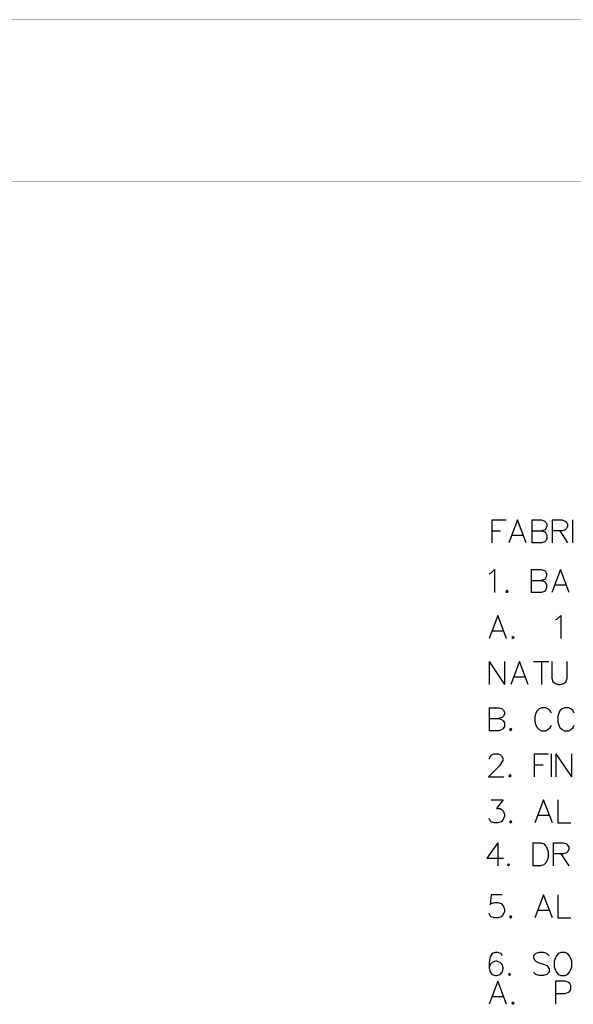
# Model space of a CAD drawing. Header units: millimetres. Extents: x 0 to 559, y 0 to 433.
# Tile 58 of 65: x 280 to 341, y 324 to 433. Entities that reach past the tile are written whole.
import ezdxf

# ---------------------------------------------------------------- set-up
doc = ezdxf.new("R2010")
doc.units = ezdxf.units.MM
doc.layers.add('KeepOutLayer', color=6, linetype='Continuous')
doc.layers.add('Mechanical7', color=56, linetype='Continuous')

msp = doc.modelspace()

# ---------------------------------------------------------------- linework, layer by layer
at = {"layer": 'KeepOutLayer', "const_width": 0.0254}
for points in [[(0.48, 432.76), (559.28, 432.76)], [(0.48, 432.76), (559.28, 432.76)], [(69.06, 414.98), (544.04, 414.98)], [(69.06, 414.98), (544.04, 414.98)]]:
    msp.add_lwpolyline(points, dxfattribs=at)
at = {"layer": 'Mechanical7'}
for p, q in [((332.47, 377.62), (332.47, 375.08)), ((332.47, 377.62), (334.04, 377.62)), ((335.3, 377.62), (334.33, 375.08)), ((336.27, 375.08), (335.3, 377.62)), ((336.86, 377.62), (336.86, 375.08)), ((336.86, 377.62), (337.95, 377.62)), ((337.95, 377.62), (338.31, 377.5)), ((338.31, 377.5), (338.43, 377.38)), ((338.43, 377.38), (338.55, 377.14)), ((338.55, 376.9), (338.43, 376.66)), ((338.55, 377.14), (338.55, 376.9)), ((339.12, 377.62), (339.12, 375.08)), ((339.12, 377.62), (340.21, 377.62)), ((340.21, 377.62), (340.57, 377.5)), ((340.57, 377.5), (340.69, 377.38)), ((340.69, 377.38), (340.81, 377.14)), ((340.81, 376.9), (340.69, 376.66)), ((340.81, 377.14), (340.81, 376.9)), ((341.38, 377.62), (341.38, 375.08)), ((332.47, 376.41), (333.44, 376.41)), ((334.7, 375.93), (335.91, 375.93)), ((336.86, 376.41), (337.95, 376.41)), ((338.31, 376.53), (337.95, 376.41)), ((337.95, 376.41), (338.31, 376.29)), ((338.43, 376.66), (338.31, 376.53)), ((338.31, 376.29), (338.43, 376.17)), ((338.43, 376.17), (338.55, 375.93)), ((338.55, 375.93), (338.55, 375.57)), ((340.21, 376.41), (339.12, 376.41)), ((339.97, 376.41), (340.81, 375.08)), ((340.57, 376.53), (340.21, 376.41)), ((340.69, 376.66), (340.57, 376.53)), ((337.95, 375.08), (336.86, 375.08)), ((338.31, 375.2), (337.95, 375.08)), ((338.43, 375.32), (338.31, 375.2)), ((338.55, 375.57), (338.43, 375.32)), ((332.16, 371.68), (332.4, 371.8)), ((332.16, 371.68), (332.4, 371.8)), ((332.4, 371.8), (332.76, 372.16)), ((332.4, 371.8), (332.76, 372.16)), ((332.76, 372.16), (332.76, 369.62)), ((332.76, 372.16), (332.76, 369.62)), ((336.81, 372.16), (336.81, 369.62)), ((336.81, 372.16), (337.9, 372.16)), ((336.81, 372.16), (336.81, 369.62)), ((336.81, 372.16), (337.9, 372.16)), ((337.9, 372.16), (338.26, 372.04)), ((337.9, 372.16), (338.26, 372.04)), ((338.26, 372.04), (338.39, 371.92)), ((338.26, 372.04), (338.39, 371.92)), ((338.39, 371.92), (338.51, 371.68)), ((338.39, 371.92), (338.51, 371.68)), ((338.51, 371.43), (338.39, 371.19)), ((338.51, 371.43), (338.39, 371.19)), ((338.51, 371.68), (338.51, 371.43)), ((338.51, 371.68), (338.51, 371.43)), ((340.04, 372.16), (339.08, 369.62)), ((340.04, 372.16), (339.08, 369.62)), ((341.01, 369.62), (340.04, 372.16)), ((341.01, 369.62), (340.04, 372.16)), ((336.81, 370.95), (337.9, 370.95)), ((336.81, 370.95), (337.9, 370.95)), ((338.26, 371.07), (337.9, 370.95)), ((338.26, 371.07), (337.9, 370.95)), ((337.9, 370.95), (338.26, 370.83)), ((337.9, 370.95), (338.26, 370.83)), ((338.39, 371.19), (338.26, 371.07)), ((338.39, 371.19), (338.26, 371.07)), ((338.26, 370.83), (338.39, 370.71)), ((338.26, 370.83), (338.39, 370.71)), ((338.39, 370.71), (338.51, 370.47)), ((338.39, 370.71), (338.51, 370.47)), ((338.51, 370.47), (338.51, 370.1)), ((338.51, 370.47), (338.51, 370.1)), ((339.44, 370.47), (340.65, 370.47)), ((339.44, 370.47), (340.65, 370.47)), ((334.14, 369.86), (334.02, 369.74)), ((334.14, 369.86), (334.02, 369.74)), ((334.02, 369.74), (334.14, 369.62)), ((334.02, 369.74), (334.14, 369.62)), ((334.26, 369.74), (334.14, 369.86)), ((334.26, 369.74), (334.14, 369.86)), ((334.14, 369.62), (334.26, 369.74)), ((334.14, 369.62), (334.26, 369.74)), ((337.9, 369.62), (336.81, 369.62)), ((337.9, 369.62), (336.81, 369.62)), ((338.26, 369.74), (337.9, 369.62)), ((338.26, 369.74), (337.9, 369.62)), ((338.39, 369.86), (338.26, 369.74)), ((338.39, 369.86), (338.26, 369.74)), ((338.51, 370.1), (338.39, 369.86)), ((338.51, 370.1), (338.39, 369.86)), ((333.13, 367.08), (332.16, 364.54)), ((333.13, 367.08), (332.16, 364.54)), ((334.09, 364.54), (333.13, 367.08)), ((334.09, 364.54), (333.13, 367.08)), ((339.72, 366.72), (340.08, 367.08)), ((339.72, 366.72), (340.08, 367.08)), ((340.08, 367.08), (340.08, 364.54)), ((340.08, 367.08), (340.08, 364.54)), ((339.47, 366.6), (339.72, 366.72)), ((339.47, 366.6), (339.72, 366.72)), ((332.52, 365.39), (333.73, 365.39)), ((332.52, 365.39), (333.73, 365.39)), ((334.81, 364.78), (334.69, 364.66)), ((334.81, 364.78), (334.69, 364.66)), ((334.93, 364.66), (334.81, 364.78)), ((334.93, 364.66), (334.81, 364.78)), ((334.69, 364.66), (334.81, 364.54)), ((334.69, 364.66), (334.81, 364.54)), ((334.81, 364.54), (334.93, 364.66)), ((334.81, 364.54), (334.93, 364.66)), ((332.16, 362), (332.16, 359.46)), ((332.16, 362), (333.85, 359.46)), ((332.16, 362), (332.16, 359.46)), ((332.16, 362), (333.85, 359.46)), ((333.85, 362), (333.85, 359.46)), ((333.85, 362), (333.85, 359.46)), ((335.52, 362), (334.55, 359.46)), ((335.52, 362), (334.55, 359.46)), ((336.49, 359.46), (335.52, 362)), ((336.49, 359.46), (335.52, 362)), ((337.08, 362), (338.77, 362)), ((337.08, 362), (338.77, 362)), ((337.93, 362), (337.93, 359.46)), ((337.93, 362), (337.93, 359.46)), ((339.08, 362), (339.08, 360.19)), ((339.08, 362), (339.08, 360.19)), ((340.77, 360.19), (340.77, 362)), ((340.77, 360.19), (340.77, 362)), ((334.92, 360.31), (336.12, 360.31)), ((334.92, 360.31), (336.12, 360.31)), ((339.08, 360.19), (339.2, 359.82)), ((339.08, 360.19), (339.2, 359.82)), ((339.2, 359.82), (339.44, 359.58)), ((339.2, 359.82), (339.44, 359.58)), ((339.44, 359.58), (339.8, 359.46)), ((339.44, 359.58), (339.8, 359.46)), ((339.8, 359.46), (340.04, 359.46)), ((339.8, 359.46), (340.04, 359.46)), ((340.04, 359.46), (340.41, 359.58)), ((340.04, 359.46), (340.41, 359.58)), ((340.41, 359.58), (340.65, 359.82)), ((340.41, 359.58), (340.65, 359.82)), ((340.65, 359.82), (340.77, 360.19)), ((340.65, 359.82), (340.77, 360.19)), ((332.16, 356.92), (332.16, 354.38)), ((332.16, 356.92), (333.25, 356.92)), ((332.16, 356.92), (332.16, 354.38)), ((332.16, 356.92), (333.25, 356.92)), ((333.25, 356.92), (333.61, 356.8)), ((333.25, 356.92), (333.61, 356.8)), ((333.61, 356.8), (333.73, 356.68)), ((333.61, 356.8), (333.73, 356.68)), ((333.73, 356.68), (333.85, 356.44)), ((333.73, 356.68), (333.85, 356.44)), ((333.85, 356.19), (333.73, 355.95)), ((333.85, 356.19), (333.73, 355.95)), ((333.85, 356.44), (333.85, 356.19)), ((333.85, 356.44), (333.85, 356.19)), ((337.33, 356.31), (337.21, 355.95)), ((337.33, 356.31), (337.21, 355.95)), ((337.45, 356.56), (337.33, 356.31)), ((337.45, 356.56), (337.33, 356.31)), ((337.7, 356.8), (337.45, 356.56)), ((337.7, 356.8), (337.45, 356.56)), ((337.94, 356.92), (337.7, 356.8)), ((337.94, 356.92), (337.7, 356.8)), ((338.42, 356.92), (337.94, 356.92)), ((338.42, 356.92), (337.94, 356.92)), ((338.66, 356.8), (338.42, 356.92)), ((338.66, 356.8), (338.42, 356.92)), ((338.91, 356.56), (338.66, 356.8)), ((338.91, 356.56), (338.66, 356.8)), ((339.03, 356.31), (338.91, 356.56)), ((339.03, 356.31), (338.91, 356.56)), ((339.86, 356.31), (339.74, 355.95)), ((339.86, 356.31), (339.74, 355.95)), ((339.98, 356.56), (339.86, 356.31)), ((339.98, 356.56), (339.86, 356.31)), ((340.22, 356.8), (339.98, 356.56)), ((340.22, 356.8), (339.98, 356.56)), ((340.47, 356.92), (340.22, 356.8)), ((340.47, 356.92), (340.22, 356.8)), ((340.95, 356.92), (340.47, 356.92)), ((340.95, 356.92), (340.47, 356.92)), ((341.19, 356.8), (340.95, 356.92)), ((341.19, 356.8), (340.95, 356.92)), ((341.43, 356.56), (341.19, 356.8)), ((341.43, 356.56), (341.19, 356.8)), ((341.55, 356.31), (341.43, 356.56)), ((341.55, 356.31), (341.43, 356.56)), ((332.16, 355.71), (333.25, 355.71)), ((332.16, 355.71), (333.25, 355.71)), ((333.61, 355.83), (333.25, 355.71)), ((333.61, 355.83), (333.25, 355.71)), ((333.25, 355.71), (333.61, 355.59)), ((333.25, 355.71), (333.61, 355.59)), ((333.73, 355.95), (333.61, 355.83)), ((333.73, 355.95), (333.61, 355.83)), ((333.61, 355.59), (333.73, 355.47)), ((333.61, 355.59), (333.73, 355.47)), ((333.73, 355.47), (333.85, 355.23)), ((333.73, 355.47), (333.85, 355.23)), ((333.85, 355.23), (333.85, 354.86)), ((333.85, 355.23), (333.85, 354.86)), ((337.21, 355.95), (337.21, 355.35)), ((337.21, 355.95), (337.21, 355.35)), ((337.21, 355.35), (337.33, 354.98)), ((337.21, 355.35), (337.33, 354.98)), ((339.74, 355.95), (339.74, 355.35)), ((339.74, 355.95), (339.74, 355.35)), ((339.74, 355.35), (339.86, 354.98)), ((339.74, 355.35), (339.86, 354.98)), ((333.25, 354.38), (332.16, 354.38)), ((333.25, 354.38), (332.16, 354.38)), ((333.61, 354.5), (333.25, 354.38)), ((333.61, 354.5), (333.25, 354.38)), ((333.73, 354.62), (333.61, 354.5)), ((333.73, 354.62), (333.61, 354.5)), ((333.85, 354.86), (333.73, 354.62)), ((333.85, 354.86), (333.73, 354.62)), ((334.54, 354.62), (334.42, 354.5)), ((334.54, 354.62), (334.42, 354.5)), ((334.42, 354.5), (334.54, 354.38)), ((334.42, 354.5), (334.54, 354.38)), ((334.66, 354.5), (334.54, 354.62)), ((334.66, 354.5), (334.54, 354.62)), ((334.54, 354.38), (334.66, 354.5)), ((334.54, 354.38), (334.66, 354.5)), ((337.33, 354.98), (337.45, 354.74)), ((337.33, 354.98), (337.45, 354.74)), ((337.45, 354.74), (337.7, 354.5)), ((337.45, 354.74), (337.7, 354.5)), ((337.7, 354.5), (337.94, 354.38)), ((337.7, 354.5), (337.94, 354.38)), ((337.94, 354.38), (338.42, 354.38)), ((337.94, 354.38), (338.42, 354.38)), ((338.42, 354.38), (338.66, 354.5)), ((338.42, 354.38), (338.66, 354.5)), ((338.66, 354.5), (338.91, 354.74)), ((338.66, 354.5), (338.91, 354.74)), ((338.91, 354.74), (339.03, 354.98)), ((338.91, 354.74), (339.03, 354.98)), ((339.86, 354.98), (339.98, 354.74)), ((339.86, 354.98), (339.98, 354.74)), ((339.98, 354.74), (340.22, 354.5)), ((339.98, 354.74), (340.22, 354.5)), ((340.22, 354.5), (340.47, 354.38)), ((340.22, 354.5), (340.47, 354.38)), ((340.47, 354.38), (340.95, 354.38)), ((340.47, 354.38), (340.95, 354.38)), ((340.95, 354.38), (341.19, 354.5)), ((340.95, 354.38), (341.19, 354.5)), ((341.19, 354.5), (341.43, 354.74)), ((341.19, 354.5), (341.43, 354.74)), ((341.43, 354.74), (341.55, 354.98)), ((341.43, 354.74), (341.55, 354.98)), ((332.46, 351.72), (332.7, 351.84)), ((332.46, 351.72), (332.7, 351.84)), ((332.7, 351.84), (333.18, 351.84)), ((332.7, 351.84), (333.18, 351.84)), ((333.18, 351.84), (333.43, 351.72)), ((333.18, 351.84), (333.43, 351.72)), ((337.15, 351.84), (337.15, 349.3)), ((337.15, 351.84), (338.72, 351.84)), ((337.15, 351.84), (337.15, 349.3)), ((337.15, 351.84), (338.72, 351.84)), ((339.01, 351.84), (339.01, 349.3)), ((339.01, 351.84), (339.01, 349.3)), ((339.54, 351.84), (339.54, 349.3)), ((339.54, 351.84), (341.24, 349.3)), ((339.54, 351.84), (339.54, 349.3)), ((339.54, 351.84), (341.24, 349.3)), ((341.24, 351.84), (341.24, 349.3)), ((341.24, 351.84), (341.24, 349.3)), ((332.22, 351.36), (332.34, 351.6)), ((332.22, 351.36), (332.34, 351.6)), ((332.22, 351.23), (332.22, 351.36)), ((332.22, 351.23), (332.22, 351.36)), ((332.34, 351.6), (332.46, 351.72)), ((332.34, 351.6), (332.46, 351.72)), ((333.55, 350.87), (333.3, 350.51)), ((333.55, 350.87), (333.3, 350.51)), ((333.43, 351.72), (333.55, 351.6)), ((333.43, 351.72), (333.55, 351.6)), ((333.55, 351.6), (333.67, 351.36)), ((333.55, 351.6), (333.67, 351.36)), ((333.67, 351.11), (333.55, 350.87)), ((333.67, 351.11), (333.55, 350.87)), ((333.67, 351.36), (333.67, 351.11)), ((333.67, 351.36), (333.67, 351.11)), ((333.3, 350.51), (332.09, 349.3)), ((333.3, 350.51), (332.09, 349.3)), ((337.15, 350.63), (338.12, 350.63)), ((337.15, 350.63), (338.12, 350.63)), ((332.09, 349.3), (333.79, 349.3)), ((332.09, 349.3), (333.79, 349.3)), ((334.48, 349.54), (334.36, 349.42)), ((334.48, 349.54), (334.36, 349.42)), ((334.36, 349.42), (334.48, 349.3)), ((334.36, 349.42), (334.48, 349.3)), ((334.6, 349.42), (334.48, 349.54)), ((334.6, 349.42), (334.48, 349.54)), ((334.48, 349.3), (334.6, 349.42)), ((334.48, 349.3), (334.6, 349.42)), ((332.4, 346.76), (333.73, 346.76)), ((332.4, 346.76), (333.73, 346.76)), ((333.73, 346.76), (333, 345.79)), ((333.73, 346.76), (333, 345.79)), ((338.18, 346.76), (337.21, 344.22)), ((338.18, 346.76), (337.21, 344.22)), ((339.15, 344.22), (338.18, 346.76)), ((339.15, 344.22), (338.18, 346.76)), ((339.74, 346.76), (339.74, 344.22)), ((339.74, 346.76), (339.74, 344.22)), ((333, 345.79), (333.37, 345.79)), ((333, 345.79), (333.37, 345.79)), ((333.37, 345.79), (333.61, 345.67)), ((333.37, 345.79), (333.61, 345.67)), ((333.61, 345.67), (333.73, 345.55)), ((333.61, 345.67), (333.73, 345.55)), ((333.73, 345.55), (333.85, 345.19)), ((333.73, 345.55), (333.85, 345.19)), ((332.28, 344.46), (332.16, 344.7)), ((332.28, 344.46), (332.16, 344.7)), ((332.4, 344.34), (332.28, 344.46)), ((332.4, 344.34), (332.28, 344.46)), ((332.76, 344.22), (332.4, 344.34)), ((332.76, 344.22), (332.4, 344.34)), ((333.13, 344.22), (332.76, 344.22)), ((333.13, 344.22), (332.76, 344.22)), ((333.49, 344.34), (333.13, 344.22)), ((333.49, 344.34), (333.13, 344.22)), ((333.73, 344.58), (333.49, 344.34)), ((333.73, 344.58), (333.49, 344.34)), ((333.85, 344.95), (333.73, 344.58)), ((333.85, 344.95), (333.73, 344.58)), ((333.85, 345.19), (333.85, 344.95)), ((333.85, 345.19), (333.85, 344.95)), ((334.54, 344.46), (334.42, 344.34)), ((334.54, 344.46), (334.42, 344.34)), ((334.42, 344.34), (334.54, 344.22)), ((334.42, 344.34), (334.54, 344.22)), ((334.66, 344.34), (334.54, 344.46)), ((334.66, 344.34), (334.54, 344.46)), ((334.54, 344.22), (334.66, 344.34)), ((334.54, 344.22), (334.66, 344.34)), ((337.58, 345.07), (338.78, 345.07)), ((337.58, 345.07), (338.78, 345.07)), ((339.74, 344.22), (341.19, 344.22)), ((339.74, 344.22), (341.19, 344.22)), ((333.14, 342.01), (331.93, 340.32)), ((333.14, 342.01), (331.93, 340.32)), ((333.14, 342.01), (333.14, 339.47)), ((333.14, 342.01), (333.14, 339.47)), ((336.98, 342.01), (336.98, 339.47)), ((336.98, 342.01), (337.83, 342.01)), ((336.98, 342.01), (336.98, 339.47)), ((336.98, 342.01), (337.83, 342.01)), ((337.83, 342.01), (338.19, 341.89)), ((337.83, 342.01), (338.19, 341.89)), ((339.24, 342.01), (339.24, 339.47)), ((339.24, 342.01), (340.33, 342.01)), ((339.24, 342.01), (339.24, 339.47)), ((339.24, 342.01), (340.33, 342.01)), ((340.33, 342.01), (340.7, 341.89)), ((340.33, 342.01), (340.7, 341.89)), ((338.19, 341.89), (338.43, 341.65)), ((338.19, 341.89), (338.43, 341.65)), ((338.43, 341.65), (338.56, 341.41)), ((338.43, 341.65), (338.56, 341.41)), ((338.56, 341.41), (338.68, 341.04)), ((338.56, 341.41), (338.68, 341.04)), ((338.68, 341.04), (338.68, 340.44)), ((338.68, 341.04), (338.68, 340.44)), ((340.7, 340.92), (340.33, 340.8)), ((340.7, 340.92), (340.33, 340.8)), ((340.7, 341.89), (340.82, 341.77)), ((340.7, 341.89), (340.82, 341.77)), ((340.82, 341.04), (340.7, 340.92)), ((340.82, 341.04), (340.7, 340.92)), ((340.82, 341.77), (340.94, 341.53)), ((340.82, 341.77), (340.94, 341.53)), ((340.94, 341.29), (340.82, 341.04)), ((340.94, 341.29), (340.82, 341.04)), ((340.94, 341.53), (340.94, 341.29)), ((340.94, 341.53), (340.94, 341.29)), ((331.93, 340.32), (333.74, 340.32)), ((331.93, 340.32), (333.74, 340.32)), ((338.43, 339.83), (338.19, 339.59)), ((338.43, 339.83), (338.19, 339.59)), ((338.56, 340.08), (338.43, 339.83)), ((338.56, 340.08), (338.43, 339.83)), ((338.68, 340.44), (338.56, 340.08)), ((338.68, 340.44), (338.56, 340.08)), ((340.33, 340.8), (339.24, 340.8)), ((340.33, 340.8), (339.24, 340.8)), ((340.09, 340.8), (340.94, 339.47)), ((340.09, 340.8), (340.94, 339.47)), ((334.31, 339.71), (334.19, 339.59)), ((334.31, 339.71), (334.19, 339.59)), ((334.19, 339.59), (334.31, 339.47)), ((334.19, 339.59), (334.31, 339.47)), ((334.43, 339.59), (334.31, 339.71)), ((334.43, 339.59), (334.31, 339.71)), ((334.31, 339.47), (334.43, 339.59)), ((334.31, 339.47), (334.43, 339.59)), ((337.83, 339.47), (336.98, 339.47)), ((337.83, 339.47), (336.98, 339.47)), ((338.19, 339.59), (337.83, 339.47)), ((338.19, 339.59), (337.83, 339.47)), ((332.4, 336.28), (332.28, 335.19)), ((333.61, 336.28), (332.4, 336.28)), ((338.18, 336.28), (337.22, 333.74)), ((339.15, 333.74), (338.18, 336.28)), ((339.74, 336.28), (339.74, 333.74)), ((332.28, 335.19), (332.4, 335.31)), ((332.4, 335.31), (332.77, 335.43)), ((332.77, 335.43), (333.13, 335.43)), ((333.13, 335.43), (333.49, 335.31)), ((333.49, 335.31), (333.73, 335.07)), ((333.73, 335.07), (333.85, 334.7)), ((333.85, 334.46), (333.73, 334.1)), ((333.85, 334.7), (333.85, 334.46)), ((337.58, 334.58), (338.79, 334.58)), ((332.28, 333.98), (332.16, 334.22)), ((332.4, 333.86), (332.28, 333.98)), ((332.77, 333.74), (332.4, 333.86)), ((333.13, 333.74), (332.77, 333.74)), ((333.49, 333.86), (333.13, 333.74)), ((333.73, 334.1), (333.49, 333.86)), ((334.54, 333.98), (334.42, 333.86)), ((334.42, 333.86), (334.54, 333.74)), ((334.66, 333.86), (334.54, 333.98)), ((334.54, 333.74), (334.66, 333.86)), ((339.74, 333.74), (341.19, 333.74)), ((332.28, 329.44), (332.16, 328.84)), ((332.52, 329.81), (332.28, 329.44)), ((332.89, 329.93), (332.52, 329.81)), ((332.89, 328.96), (332.52, 328.84)), ((333.13, 329.93), (332.89, 329.93)), ((333.01, 328.96), (332.89, 328.96)), ((333.37, 328.84), (333.01, 328.96)), ((333.49, 329.81), (333.13, 329.93)), ((333.61, 329.56), (333.49, 329.81)), ((337.32, 329.81), (337.08, 329.56)), ((337.08, 329.56), (337.08, 329.32)), ((337.08, 329.32), (337.2, 329.08)), ((337.2, 329.08), (337.32, 328.96)), ((337.69, 329.93), (337.32, 329.81)), ((337.32, 328.96), (337.57, 328.84)), ((338.17, 329.93), (337.69, 329.93)), ((338.53, 329.81), (338.17, 329.93)), ((338.78, 329.56), (338.53, 329.81)), ((339.47, 329.32), (339.34, 328.96)), ((339.34, 328.96), (339.34, 328.35)), ((339.59, 329.56), (339.47, 329.32)), ((339.83, 329.81), (339.59, 329.56)), ((340.07, 329.93), (339.83, 329.81)), ((340.55, 329.93), (340.07, 329.93)), ((340.8, 329.81), (340.55, 329.93)), ((341.04, 329.56), (340.8, 329.81)), ((341.16, 329.32), (341.04, 329.56)), ((341.28, 328.96), (341.16, 329.32)), ((341.28, 328.35), (341.28, 328.96)), ((332.16, 328.84), (332.16, 328.23)), ((332.28, 328.6), (332.16, 328.23)), ((332.16, 328.23), (332.28, 327.75)), ((332.52, 328.84), (332.28, 328.6)), ((333.61, 328.6), (333.37, 328.84)), ((333.73, 328.23), (333.61, 328.6)), ((333.61, 327.75), (333.73, 328.11)), ((333.73, 328.11), (333.73, 328.23)), ((337.57, 328.84), (338.29, 328.6)), ((338.29, 328.6), (338.53, 328.48)), ((338.53, 328.48), (338.65, 328.35)), ((338.65, 328.35), (338.78, 328.11)), ((338.78, 328.11), (338.78, 327.75)), ((339.34, 328.35), (339.47, 327.99)), ((339.47, 327.99), (339.59, 327.75)), ((341.04, 327.75), (341.16, 327.99)), ((341.16, 327.99), (341.28, 328.35)), ((332.28, 327.75), (332.52, 327.51)), ((332.52, 327.51), (332.89, 327.39)), ((332.89, 327.39), (333.01, 327.39)), ((333.01, 327.39), (333.37, 327.51)), ((333.37, 327.51), (333.61, 327.75)), ((334.41, 327.63), (334.29, 327.51)), ((334.29, 327.51), (334.41, 327.39)), ((334.53, 327.51), (334.41, 327.63)), ((334.41, 327.39), (334.53, 327.51)), ((337.32, 327.51), (337.08, 327.75)), ((337.69, 327.39), (337.32, 327.51)), ((338.17, 327.39), (337.69, 327.39)), ((338.53, 327.51), (338.17, 327.39)), ((338.78, 327.75), (338.53, 327.51)), ((339.59, 327.75), (339.83, 327.51)), ((339.83, 327.51), (340.07, 327.39)), ((340.07, 327.39), (340.55, 327.39)), ((340.55, 327.39), (340.8, 327.51)), ((340.8, 327.51), (341.04, 327.75)), ((333.13, 326.75), (332.16, 324.21)), ((334.1, 324.21), (333.13, 326.75)), ((340.57, 326.75), (339.48, 326.75)), ((339.48, 326.75), (339.48, 324.21)), ((340.93, 326.63), (340.57, 326.75)), ((341.05, 326.51), (340.93, 326.63)), ((341.17, 326.27), (341.05, 326.51)), ((341.05, 325.66), (341.17, 325.91)), ((341.17, 325.91), (341.17, 326.27)), ((332.52, 325.06), (333.73, 325.06)), ((339.48, 325.42), (340.57, 325.42)), ((340.57, 325.42), (340.93, 325.54)), ((340.93, 325.54), (341.05, 325.66)), ((334.81, 324.45), (334.69, 324.33)), ((334.69, 324.33), (334.81, 324.21)), ((334.93, 324.33), (334.81, 324.45)), ((334.81, 324.21), (334.93, 324.33))]:
    msp.add_line(p, q, dxfattribs=at)

doc.saveas('drawing.dxf')
